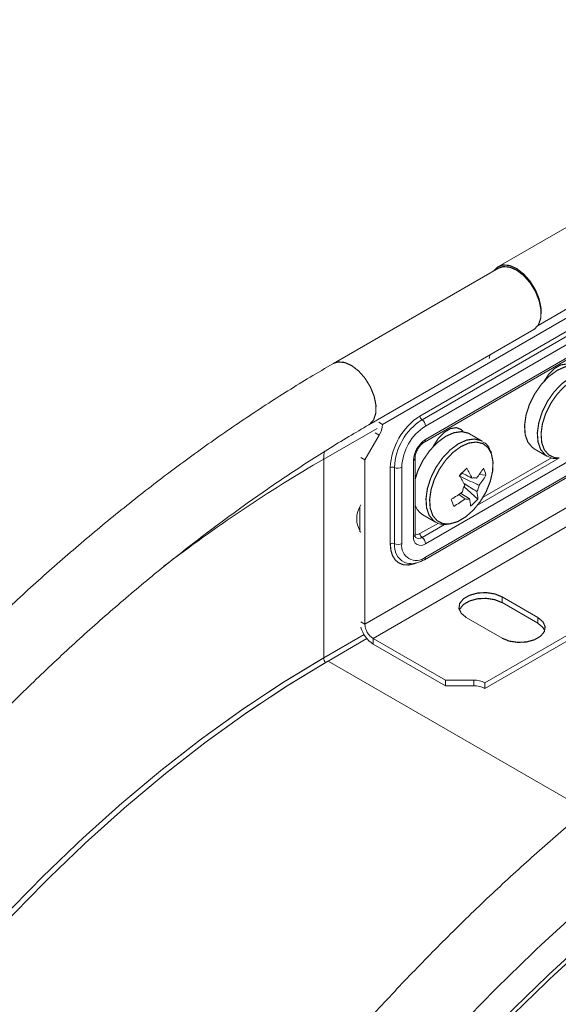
# Model space of a CAD drawing. Header units: millimetres. Extents: x 277 to 1082, y -1296 to 1314.
# Tile 22 of 29: x 466 to 535, y 469 to 595. Entities that reach past the tile are written whole.
import ezdxf

# ---------------------------------------------------------------- set-up
doc = ezdxf.new("R2010")
doc.units = ezdxf.units.MM
doc.linetypes.add('K5LT32768', pattern=[0])
doc.linetypes.add('K5LT32769', pattern=[0])

msp = doc.modelspace()

# ---------------------------------------------------------------- linework, layer by layer
at = {"color": 7, "linetype": 'K5LT32768', "lineweight": 15}
for p, q in [((716.72, 673.11), (527.21, 563.71)), ((532.3, 556.14), (721.27, 665.23)), ((642.17, 618.41), (512.3, 543.44)), ((517.13, 544.51), (637.34, 613.91)), ((517.39, 544.04), (637.6, 613.43)), ((638.05, 612.6), (517.84, 543.21)), ((517.84, 541.49), (638.05, 610.88)), ((517.69, 541.17), (637.9, 610.56)), ((638.05, 597.5), (517.84, 528.1)), ((517.84, 526.38), (638.05, 595.78)), ((510.06, 517.79), (644.41, 595.35)), ((517.69, 526.06), (637.9, 595.45)), ((511.12, 515.95), (645.47, 593.51)), ((525.46, 510.26), (655.32, 585.23)), ((525.46, 509.53), (655.32, 584.5)), ((527.21, 563.5), (506, 551.26)), ((510.55, 543.38), (531.76, 555.62)), ((511.82, 543.71), (512.3, 543.44)), ((510.06, 538.88), (511.89, 542.04)), ((525.13, 541.28), (523.49, 542.23)), ((526.3, 539.82), (526.24, 539.94)), ((531.81, 540.31), (533.45, 539.36)), ((504.76, 513.46), (504.76, 538.97)), ((509.53, 539.18), (510.06, 538.88)), ((510.06, 538.88), (510.06, 517.79)), ((516.28, 529), (516.28, 538.8)), ((516.49, 529.28), (516.49, 539.08)), ((513.31, 528.1), (513.31, 537.9)), ((513.85, 528.11), (513.85, 537.91)), ((514.79, 537.94), (514.79, 528.14)), ((522.54, 537.17), (522.22, 536.85)), ((525.61, 536.92), (524.75, 536.99)), ((524.56, 533.85), (522.79, 535.42)), ((509.42, 532.86), (509.42, 529.66)), ((517.49, 531.84), (519.13, 530.89)), ((532.27, 518.64), (527.67, 521.29)), ((527.67, 520.56), (527.67, 521.29)), ((532.27, 517.91), (527.67, 520.56)), ((523.08, 518.64), (527.67, 515.99)), ((532.27, 517.91), (532.27, 518.64)), ((505.32, 513.05), (510.3, 515.93)), ((511.12, 515.95), (520.39, 510.6)), ((511.12, 515.22), (511.12, 515.95)), ((511.12, 515.22), (520.39, 509.86)), ((524.05, 510.6), (520.39, 510.6)), ((520.39, 509.86), (520.39, 510.6)), ((524.05, 509.86), (520.39, 509.86)), ((524.05, 509.86), (524.05, 510.6)), ((525.46, 509.53), (525.46, 510.26))]:
    msp.add_line(p, q, dxfattribs=at)
at = {"color": 8, "linetype": 'K5LT32769', "lineweight": 15, "true_color": 0x808080}
for p, q in [((504.76, 538.97), (511.62, 542.93)), ((511.36, 542.35), (511.89, 542.04)), ((524.52, 533.05), (534.83, 539)), ((525.24, 534.09), (534.02, 539.16)), ((517.13, 529.41), (519.49, 530.77)), ((517.39, 528.93), (520.28, 530.6)), ((509.53, 518.09), (510.06, 517.79)), ((504.76, 513.46), (509.94, 516.45)), ((538.53, 493.88), (505.32, 513.05))]:
    msp.add_line(p, q, dxfattribs=at)
at = {"color": 7, "linetype": 'K5LT32768', "const_width": 0.15}
for points in [[(526.67, 563.19), (527.1, 563.64), (527.81, 563.91), (528.65, 563.84), (529.56, 563.44), (530.46, 562.74), (531.29, 561.81), (531.97, 560.7), (532.44, 559.53), (532.68, 558.37), (532.7, 557.81)], [(527.21, 563.5), (527.81, 563.7), (528.65, 563.63), (529.56, 563.24), (530.46, 562.54), (531.29, 561.6), (531.97, 560.5), (532.44, 559.32), (532.68, 558.16), (532.66, 557.12), (532.38, 556.27), (531.87, 555.69), (531.76, 555.62)], [(536.53, 550.98), (535.96, 551.19), (535.21, 551.07), (534.41, 550.61), (533.66, 549.86), (533.09, 548.99)], [(537.81, 550.7), (537.67, 550.78), (536.8, 550.98), (535.8, 550.84), (534.75, 550.37), (533.69, 549.59), (532.71, 548.56), (531.86, 547.33), (531.19, 545.99), (530.75, 544.61), (530.57, 543.3), (530.65, 542.12), (530.99, 541.16), (531.58, 540.47), (531.81, 540.31)], [(523.49, 542.23), (523.35, 542.31), (522.48, 542.51), (521.49, 542.37), (520.43, 541.9), (519.38, 541.12), (518.39, 540.09), (517.54, 538.86), (516.87, 537.52), (516.49, 536.36)], [(522.68, 542.5), (522.43, 542.78), (521.81, 543.02), (521.06, 542.9), (520.27, 542.44), (519.52, 541.7), (518.91, 540.75), (518.82, 540.58)], [(520.73, 530.64), (521, 530.67), (521.99, 530.96), (523.01, 531.57), (524, 532.45), (524.89, 533.55), (525.63, 534.79), (526.16, 536.11), (526.46, 537.41), (526.51, 538.62), (526.31, 539.66)], [(527.67, 521.29), (526.75, 521.67), (525.66, 521.84), (524.53, 521.78), (523.51, 521.5), (522.71, 521.04), (522.23, 520.45), (522.14, 519.8), (522.43, 519.18), (523.08, 518.64)], [(527.67, 520.56), (526.75, 520.93), (525.66, 521.1), (524.53, 521.05), (523.51, 520.77), (522.71, 520.31), (522.23, 519.72), (522.19, 519.6)], [(527.67, 515.99), (528.6, 515.61), (529.69, 515.45), (530.81, 515.5), (531.83, 515.78), (532.63, 516.24), (533.11, 516.83), (533.21, 517.48), (532.92, 518.11), (532.27, 518.64)], [(533.16, 516.95), (532.92, 517.37), (532.27, 517.91)], [(449.68, 464.07), (454.26, 469.7), (458.95, 475.14), (463.76, 480.38), (468.67, 485.39), (473.66, 490.18), (478.73, 494.73), (483.86, 499.02), (489.04, 503.05), (494.26, 506.8), (499.5, 510.28), (504.76, 513.46)], [(450.28, 463.69), (454.86, 469.32), (459.55, 474.76), (464.35, 479.99), (469.26, 485.01), (474.24, 489.79), (479.31, 494.33), (484.44, 498.62), (489.61, 502.65), (494.83, 506.4), (500.07, 509.87), (505.32, 513.05)], [(571.95, 506.46), (567.5, 503.75), (561.57, 499.88), (555.66, 495.72), (549.79, 491.29), (543.97, 486.59), (538.2, 481.63), (532.49, 476.42), (526.87, 470.96), (521.33, 465.28)], [(573.56, 502.92), (567.79, 499.44), (562.02, 495.68), (556.28, 491.64), (550.57, 487.32), (544.91, 482.75), (539.29, 477.93), (533.75, 472.86), (528.28, 467.56)], [(573.8, 502.48), (568.04, 499.01), (562.29, 495.25), (556.56, 491.22), (550.86, 486.92), (545.2, 482.36), (539.6, 477.54), (534.07, 472.48), (528.61, 467.19)]]:
    msp.add_lwpolyline(points, dxfattribs=at)
at = {"color": 8, "linetype": 'K5LT32769', "true_color": 0x808080, "const_width": 0.15}
for points in [[(506, 551.26), (506.59, 551.46), (507.44, 551.39), (508.35, 550.99), (509.25, 550.29), (510.07, 549.36), (510.75, 548.25), (511.23, 547.08), (511.47, 545.92), (511.45, 544.87), (511.17, 544.02), (510.65, 543.44), (510.55, 543.38)], [(539.39, 549.79), (539.31, 549.83), (538.44, 550.03), (537.45, 549.9), (536.39, 549.42), (535.34, 548.64), (534.36, 547.61), (533.5, 546.38), (532.84, 545.04), (532.4, 543.67), (532.21, 542.35), (532.3, 541.17), (532.64, 540.21), (533.22, 539.52), (533.48, 539.34)], [(540.63, 548.13), (540.18, 548.93), (539.51, 549.45), (538.68, 549.65), (537.72, 549.51), (536.71, 549.06), (535.69, 548.31), (534.75, 547.31), (533.93, 546.13), (533.29, 544.84), (532.86, 543.52), (532.69, 542.25), (532.77, 541.12), (533.1, 540.19), (533.66, 539.53), (534.41, 539.17), (535.05, 539.11)], [(525.08, 541.32), (524.99, 541.36), (524.12, 541.56), (523.13, 541.42), (522.07, 540.95), (521.02, 540.17), (520.04, 539.14), (519.18, 537.91), (518.52, 536.57), (518.08, 535.19), (517.9, 533.88), (517.98, 532.7), (518.32, 531.74), (518.9, 531.05), (519.16, 530.87)], [(526.31, 539.66), (525.86, 540.46), (525.2, 540.98), (524.36, 541.17), (523.4, 541.04), (522.39, 540.59), (521.37, 539.84), (520.43, 538.84), (519.61, 537.66), (518.97, 536.37), (518.55, 535.05), (518.37, 533.78), (518.45, 532.65), (518.78, 531.72), (519.34, 531.06), (520.09, 530.7), (520.73, 530.64)], [(516.67, 525.66), (516.39, 525.55), (515.67, 525.39), (515.01, 525.41), (514.43, 525.63), (513.96, 526.02), (513.6, 526.58), (513.39, 527.28), (513.31, 528.1)]]:
    msp.add_lwpolyline(points, dxfattribs=at)
at = {"color": 7, "linetype": 'K5LT32768', "lineweight": 15}
for centre, radius, start, end in [((529.4, 551.38), 3.42, 163.0957, 171.0054), ((521.6, 537.52), 8.3, 122.6056, 177.3944), ((521.53, 537.56), 7.69, 122.6052, 177.3946), ((517.75, 544.54), 0.622, 182.809, 234.1761), ((516.75, 543.16), 1.09, 2.8075, 54.1807), ((509.42, 543.54), 2.89, 328.8559, 358.0435), ((521.4, 537.64), 6.62, 122.6056, 177.3944), ((519.66, 538.64), 3.37, 122.6057, 177.3943), ((513.6, 537.34), 0.622, 65.824, 117.1879), ((514.3, 538.9), 1.09, 245.8239, 297.1887), ((508.65, 551.8), 20.14, 312.2666, 316.0353), ((510.51, 530.28), 14.71, 25.1095, 30.795), ((517.28, 542.35), 9.19, 320.7359, 330.595), ((520.4, 535.58), 5.38, 14.4267, 24.7331), ((509.56, 529.36), 14.71, 25.1097, 30.7957), ((524.12, 535.9), 0.685, 66.281, 114.8098), ((517.6, 541.44), 9.19, 320.7362, 330.5957), ((514.88, 544.75), 12.6, 299.8089, 307.7967), ((524.89, 534.46), 2.32, 150.4759, 171.7839), ((522.43, 535.95), 2.32, 330.476, 351.7859), ((520.25, 533.81), 4.31, 0.4481, 13.3602), ((476.11, 517.28), 47.97, 19.003, 20.1572), ((515.2, 543.84), 12.6, 299.811, 307.7946), ((523.2, 534.51), 0.685, 246.2772, 294.8087), ((519.3, 532.89), 4.31, 0.4482, 13.3617), ((517.98, 539.68), 8.79, 309.8294, 318.4714), ((512.22, 531.32), 3.22, 146.6722, 213.3278), ((518.7, 533.83), 2.33, 199.2856, 238.6717), ((517.23, 528.85), 0.959, 170.7845, 309.2048), ((517.75, 529.44), 0.622, 182.809, 234.1761), ((516.75, 528.05), 1.09, 2.8075, 54.1807), ((513.6, 527.55), 0.622, 65.824, 117.1879), ((514.3, 529.11), 1.09, 245.8239, 297.1887), ((516.65, 527.84), 1.88, 170.7852, 309.204), ((513.13, 518.35), 3.72, 194.5346, 237.3066), ((512.36, 517.89), 2.31, 182.6049, 237.3948), ((524.1, 507.71), 2.89, 61.9599, 91.1444), ((524.1, 506.98), 2.89, 61.9599, 91.1444)]:
    msp.add_arc(centre, radius, start, end, dxfattribs=at)
at = {"color": 8, "linetype": 'K5LT32769', "lineweight": 15, "true_color": 0x808080}
for centre, radius, start, end in [((517.5, 541.45), 0.341, 305.2914, 6.8018), ((508.77, 539.01), 4.02, 165.1957, 180.5718), ((602.15, 371.32), 193.89, 120.1535, 127.4577), ((516.15, 539.11), 0.34, 293.1375, 355.2943), ((516.15, 529.31), 0.339, 293.112, 355.5682), ((516.82, 529.81), 0.507, 229.1187, 307.5561), ((516.96, 529.51), 0.717, 238.8644, 306.8267), ((516.22, 527.83), 2.38, 173.0878, 242.0962), ((517.5, 526.34), 0.339, 304.4059, 6.8922), ((505.94, 513.51), 1.18, 182.227, 214.1078)]:
    msp.add_arc(centre, radius, start, end, dxfattribs=at)
at = {"color": 7, "linetype": 'K5LT32768', "lineweight": 15}
for points, knots in [([(506, 551.26), (505, 550.67), (502.11, 548.98), (497.33, 545.99), (491.68, 542.2), (486.06, 538.16), (480.48, 533.89), (474.94, 529.38), (469.46, 524.66), (464.04, 519.71), (458.69, 514.56), (453.42, 509.22), (448.24, 503.68), (443.15, 497.96), (438.16, 492.06), (433.29, 486), (428.53, 479.79), (423.9, 473.44), (419.4, 466.95), (415.04, 460.33), (410.83, 453.61), (406.77, 446.78), (402.87, 439.85), (399.14, 432.85), (395.57, 425.77), (392.18, 418.64), (388.98, 411.45), (385.96, 404.23), (383.13, 396.99), (380.5, 389.72), (378.07, 382.46), (375.84, 375.2), (373.83, 367.96), (372.02, 360.75), (370.43, 353.58), (369.06, 346.46), (367.9, 339.4), (366.97, 332.42), (366.26, 325.53), (365.78, 318.73), (365.55, 312.87), (365.53, 309.31), (365.52, 307.94)], [0, 0, 0, 0, 0.013494, 0.039076, 0.064655, 0.09023, 0.115799, 0.141364, 0.166922, 0.192475, 0.218022, 0.243564, 0.269101, 0.294633, 0.320161, 0.345685, 0.371206, 0.396724, 0.42224, 0.447754, 0.473267, 0.498779, 0.524291, 0.549804, 0.575317, 0.600832, 0.626349, 0.651868, 0.67739, 0.702915, 0.728445, 0.753979, 0.779518, 0.805062, 0.830612, 0.856169, 0.881732, 0.907302, 0.932878, 0.958461, 0.98405, 1, 1, 1, 1]), ([(374.62, 307.94), (374.63, 309.04), (374.64, 312.24), (374.84, 317.64), (375.28, 324.16), (375.94, 330.79), (376.82, 337.51), (377.92, 344.33), (379.24, 351.21), (380.76, 358.16), (382.5, 365.16), (384.45, 372.19), (386.6, 379.26), (388.96, 386.34), (391.51, 393.42), (394.26, 400.49), (397.2, 407.54), (400.32, 414.56), (403.63, 421.53), (407.11, 428.45), (410.76, 435.3), (414.57, 442.08), (418.53, 448.76), (422.65, 455.34), (426.91, 461.8), (431.3, 468.14), (435.83, 474.35), (440.47, 480.42), (445.23, 486.32), (450.09, 492.07), (455.05, 497.64), (460.09, 503.03), (465.22, 508.22), (470.41, 513.21), (475.67, 518), (480.98, 522.57), (486.33, 526.91), (491.72, 531.02), (497.13, 534.9), (502.56, 538.53), (507.03, 541.32), (509.7, 542.88), (510.55, 543.38)], [0, 0, 0, 0, 0.013441, 0.039038, 0.064641, 0.090249, 0.115862, 0.141482, 0.167107, 0.192739, 0.218377, 0.24402, 0.269669, 0.295324, 0.320982, 0.346645, 0.372312, 0.397982, 0.423654, 0.449328, 0.475003, 0.50068, 0.526357, 0.552033, 0.577708, 0.603382, 0.629053, 0.654722, 0.680387, 0.706048, 0.731705, 0.757357, 0.783004, 0.808644, 0.834279, 0.859906, 0.885526, 0.91114, 0.936746, 0.962345, 0.987938, 1, 1, 1, 1]), ([(516.49, 539.08), (516.49, 539.17), (516.5, 539.38), (516.62, 539.81), (516.86, 540.32), (517.2, 540.78), (517.5, 541.05), (517.65, 541.14), (517.69, 541.17)], [0, 0, 0, 0, 0.123109, 0.313173, 0.516141, 0.725309, 0.93144, 1, 1, 1, 1]), ([(526.24, 539.94), (526.19, 540.07), (526.01, 540.49), (525.66, 540.96), (525.29, 541.15), (525.18, 541.21)], [0, 0, 0, 0, 0.229879, 0.789549, 1, 1, 1, 1]), ([(533.49, 539.35), (533.73, 539.23), (534.15, 539.03), (534.64, 539.06), (534.85, 539.07)], [0, 0, 0, 0, 0.580669, 1, 1, 1, 1]), ([(522.17, 536.81), (522.22, 536.79), (522.97, 536.44), (523.82, 536.04), (524.62, 535.66), (524.72, 535.62)], [0, 0, 0, 0, 0.058209, 0.887229, 1, 1, 1, 1]), ([(522.47, 537.23), (522.83, 537.04), (523.29, 536.81), (523.74, 536.57), (523.83, 536.53)], [0, 0, 0, 0, 0.809422, 1, 1, 1, 1]), ([(524.44, 534.81), (524.35, 534.87), (523.78, 535.23), (523.2, 535.59), (522.72, 535.9)], [0, 0, 0, 0, 0.159293, 1, 1, 1, 1]), ([(522.93, 533.88), (522.84, 533.94), (522.57, 534.13), (522.3, 534.32), (522.11, 534.46)], [0, 0, 0, 0, 0.30042, 1, 1, 1, 1]), ([(522.4, 534.58), (522.68, 534.4), (523.04, 534.17), (523.4, 533.94), (523.49, 533.89)], [0, 0, 0, 0, 0.747829, 1, 1, 1, 1]), ([(519.17, 530.88), (519.42, 530.76), (519.83, 530.56), (520.32, 530.59), (520.53, 530.6)], [0, 0, 0, 0, 0.580671, 1, 1, 1, 1]), ([(516.59, 528.9), (516.57, 528.9), (516.55, 528.91), (516.49, 529.11), (516.49, 529.25), (516.49, 529.28)], [0, 0, 0, 0, 0.483004, 0.877739, 1, 1, 1, 1]), ([(515.12, 525.72), (515.37, 525.65), (515.89, 525.5), (516.78, 525.61), (517.38, 525.91), (517.69, 526.06)], [0, 0, 0, 0, 0.311642, 0.637325, 1, 1, 1, 1]), ([(568.68, 515.07), (567.69, 514.49), (564.79, 512.8), (560.02, 509.8), (554.37, 506.01), (548.75, 501.97), (543.17, 497.7), (537.63, 493.2), (532.15, 488.47), (526.73, 483.53), (521.38, 478.38), (516.11, 473.03), (510.92, 467.49), (505.83, 461.77), (500.85, 455.87), (495.97, 449.82), (491.22, 443.61), (486.59, 437.25), (482.09, 430.76), (477.73, 424.15), (473.52, 417.42), (469.46, 410.59), (465.56, 403.67), (461.82, 396.66), (458.26, 389.59), (454.87, 382.45), (451.66, 375.27), (448.64, 368.05), (445.82, 360.8), (443.18, 353.54), (440.75, 346.27), (438.53, 339.01), (436.51, 331.77), (434.71, 324.56), (433.12, 317.39), (431.74, 310.27), (430.59, 303.22), (429.66, 296.24), (428.95, 289.34), (428.47, 282.54), (428.24, 276.68), (428.21, 273.12), (428.2, 271.75)], [0, 0, 0, 0, 0.013494, 0.039076, 0.064655, 0.09023, 0.115799, 0.141364, 0.166922, 0.192475, 0.218022, 0.243564, 0.269101, 0.294633, 0.320161, 0.345685, 0.371206, 0.396724, 0.42224, 0.447754, 0.473267, 0.498779, 0.524291, 0.549804, 0.575317, 0.600832, 0.626349, 0.651868, 0.67739, 0.702915, 0.728445, 0.753979, 0.779518, 0.805062, 0.830612, 0.856169, 0.881732, 0.907302, 0.932878, 0.958461, 0.98405, 1, 1, 1, 1]), ([(468.28, 287.99), (468.29, 288.97), (468.31, 291.83), (468.51, 296.65), (468.95, 302.49), (469.62, 308.43), (470.51, 314.45), (471.62, 320.56), (472.94, 326.72), (474.47, 332.93), (476.22, 339.18), (478.17, 345.46), (480.32, 351.74), (482.67, 358.02), (485.21, 364.28), (487.94, 370.51), (490.85, 376.7), (493.94, 382.83), (497.2, 388.89), (500.62, 394.87), (504.19, 400.75), (507.91, 406.53), (511.77, 412.18), (515.76, 417.71), (519.87, 423.09), (524.1, 428.31), (528.44, 433.37), (532.86, 438.26), (537.38, 442.96), (541.97, 447.46), (546.63, 451.75), (551.34, 455.83), (556.11, 459.68), (560.91, 463.31), (565.73, 466.69), (570.32, 469.68), (573.3, 471.43), (574.66, 472.24)], [0, 0, 0, 0, 0.015283, 0.044356, 0.073433, 0.102513, 0.131596, 0.160682, 0.189771, 0.218863, 0.247959, 0.277058, 0.306159, 0.335262, 0.364368, 0.393476, 0.422585, 0.451695, 0.480805, 0.509916, 0.539028, 0.568139, 0.597249, 0.626358, 0.655465, 0.684571, 0.713674, 0.742775, 0.771873, 0.800969, 0.83006, 0.859148, 0.888233, 0.917313, 0.94639, 0.975462, 1, 1, 1, 1])]:
    msp.add_open_spline(points, degree=3, knots=knots, dxfattribs=at)

doc.saveas('drawing.dxf')
